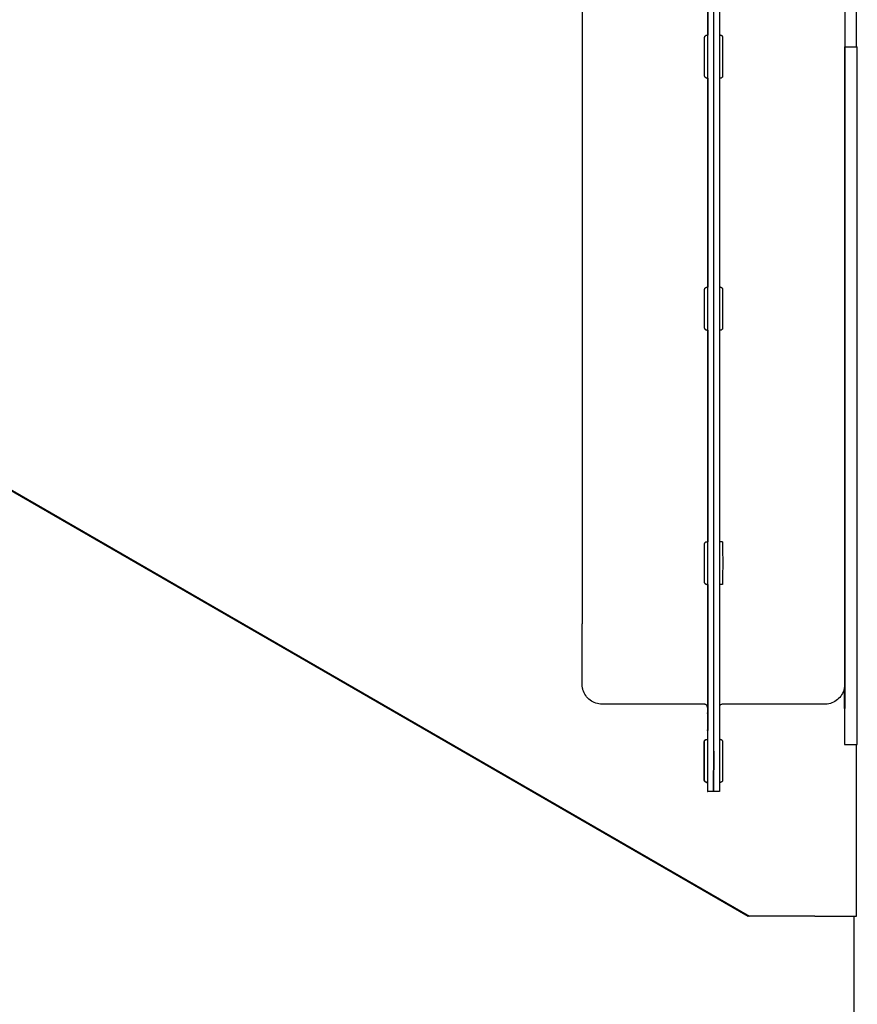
# Model space of a CAD drawing. Extents: x 0 to 796, y 0 to 496.
# Tile 225 of 242: x 728.6 to 732.51, y 286.31 to 290.9. Entities that reach past the tile are written whole.
import ezdxf

# ---------------------------------------------------------------- set-up
doc = ezdxf.new("R2010")
doc.units = 0
doc.header["$LTSCALE"] = 12
doc.header["$MEASUREMENT"] = 0
doc.layers.add('X', color=1, linetype='CONTINUOUS')

msp = doc.modelspace()

# ---------------------------------------------------------------- linework, layer by layer
at = {"layer": 'X'}
for p, q in [((732.50864, 290.7739), (732.50864, 297.96823)), ((731.81527, 287.4874), (731.81527, 292.7924)), ((731.84227, 287.4874), (731.84227, 292.7924)), ((731.84227, 287.4874), (731.84227, 292.7924)), ((731.86927, 292.7924), (731.86927, 287.4874)), ((731.22841, 292.1984), (731.22841, 288.0814)), ((732.45395, 292.1984), (732.45395, 288.0814)), ((731.81509, 291.8149), (731.81509, 290.8279)), ((731.81018, 290.8279), (731.81518, 290.8279)), ((731.87418, 290.8279), (731.86927, 290.8279)), ((732.45434, 290.7739), (732.45395, 290.7739)), ((732.45434, 287.5189), (732.45434, 290.7739)), ((732.45434, 290.7739), (732.51234, 290.7739)), ((732.51234, 287.5189), (732.51234, 290.7739)), ((731.81018, 290.6279), (731.81518, 290.6279)), ((731.81509, 290.6279), (731.81509, 289.6519)), ((731.87418, 290.6279), (731.86927, 290.6279)), ((732.45401, 290.3366), (732.45405, 290.33665)), ((732.45404, 290.2814), (732.45399, 290.2814)), ((732.45401, 290.2262), (732.45405, 290.22615)), ((731.81018, 289.6519), (731.81518, 289.6519)), ((731.87418, 289.6519), (731.86927, 289.6519)), ((727.0027, 289.60498), (732.0027, 286.71823)), ((727.00279, 289.60498), (732.00279, 286.71823)), ((727.00868, 289.60498), (732.00868, 286.71823)), ((727.00877, 289.60498), (732.00877, 286.71823)), ((731.81018, 289.4519), (731.81518, 289.4519)), ((731.81509, 289.4519), (731.81509, 288.4649)), ((731.87418, 289.4519), (731.86927, 289.4519)), ((731.81018, 288.4649), (731.81518, 288.4649)), ((731.88418, 288.4649), (731.86927, 288.4649)), ((731.81018, 288.2649), (731.81518, 288.2649)), ((731.81509, 288.2649), (731.81509, 287.58413)), ((731.88418, 288.2649), (731.86927, 288.2649)), ((732.45401, 287.8166), (732.45405, 287.81665)), ((732.45202, 287.78213), (732.45202, 287.5189)), ((732.45236, 287.7614), (732.45232, 287.7614)), ((732.45404, 287.7614), (732.45399, 287.7614)), ((731.32351, 287.7064), (731.32234, 287.7064)), ((731.79976, 287.7064), (731.32351, 287.7064)), ((731.81308, 287.69527), (731.81308, 287.54201)), ((731.81332, 287.69424), (731.81332, 287.66661)), ((732.36001, 287.7064), (731.88376, 287.7064)), ((732.45234, 287.7062), (732.45238, 287.70614)), ((732.45401, 287.7062), (732.45405, 287.70615)), ((731.80865, 287.54201), (731.8097, 287.54201)), ((731.8097, 287.54201), (731.8147, 287.54201)), ((731.8737, 287.54201), (731.86927, 287.54201)), ((732.45202, 287.5189), (732.45434, 287.5189)), ((732.45434, 287.5189), (732.51234, 287.5189)), ((732.50864, 286.71823), (732.50864, 287.5189)), ((731.80865, 287.34201), (731.8097, 287.34201)), ((731.8097, 287.34201), (731.8147, 287.34201)), ((731.8737, 287.34201), (731.86923, 287.34201)), ((731.81321, 287.2999), (731.81515, 287.2999)), ((731.84215, 287.2999), (731.81515, 287.2999)), ((731.86915, 287.2999), (731.84215, 287.2999)), ((732.0027, 286.71823), (732.00279, 286.71823)), ((732.00868, 286.71823), (732.00279, 286.71823)), ((732.00877, 286.71823), (732.00868, 286.71823)), ((732.31427, 286.71823), (732.00877, 286.71823)), ((732.31427, 286.71823), (732.50864, 286.71823)), ((732.49774, 283.07293), (732.49774, 286.71823))]:
    msp.add_line(p, q, dxfattribs=at)
for centre, major_axis, ratio, start_param, end_param in [((731.81518, 290.7279), (0, -0.1), 0.0006637, 0, 3.1415927), ((732.45401, 290.2814), (0, -0.03608), 0.0006637, -2.6179939, -1.5707963), ((732.45401, 290.2814), (0, 0.03608), 0.0006637, -0.5235988, 0.5235988), ((732.45401, 290.2814), (0, 0.03608), 0.0006637, -1.5707963, -0.5235988), ((732.45401, 290.28984), (0, 0.05194), 0.0006714, -1.7341023, -0.9715227), ((732.45401, 290.2814), (0, -0.03608), 0.0006637, -1.5707963, -0.5235988), ((732.45401, 290.2814), (0, -0.03608), 0.0006637, -0.5235988, 0.5235988), ((732.45401, 290.2814), (0, 0.03608), 0.0006637, -2.6179939, -1.5707963), ((732.45401, 290.2814), (0, 0.0487), 0.0006637, -2.3561945, -1.5707963), ((731.81518, 289.5519), (0, -0.1), 0.0006637, 0, 3.1415927), ((731.81518, 288.3649), (0, -0.1), 0.0006637, 0, 3.1415927), ((732.45234, 287.7614), (0, -0.075), 0.0006637, -1.8716251, 1.8791627), ((732.45234, 287.7614), (0, -0.03608), 0.0006637, -2.2393157, -1.5707963), ((732.45234, 287.7614), (0, 0.03608), 0.0006637, -1.5707963, -0.8947493), ((732.45234, 287.76984), (0, 0.05194), 0.0006714, -1.7341023, -1.2936938), ((732.45401, 287.7614), (0, -0.03608), 0.0006637, -2.6179939, -1.5707963), ((732.45401, 287.7614), (0, 0.03608), 0.0006637, -0.5235988, 0.5235988), ((732.45401, 287.7614), (0, 0.03608), 0.0006637, -1.5707963, -0.5235988), ((732.45401, 287.76984), (0, 0.05194), 0.0006714, -1.7341023, -0.9715227), ((732.45234, 287.7614), (0, -0.03608), 0.0006637, -1.5707963, -0.5235988), ((732.45234, 287.7614), (0, -0.03608), 0.0006637, -0.5235988, 0.5235988), ((732.45234, 287.7614), (0, 0.03608), 0.0006637, -2.6179939, -1.5707963), ((732.45234, 287.7614), (0, 0.0487), 0.0006637, -2.3561945, -1.5707963), ((732.45401, 287.7614), (0, -0.03608), 0.0006637, -1.5707963, -0.5235988), ((732.45401, 287.7614), (0, -0.03608), 0.0006637, -0.5235988, 0.5235988), ((732.45401, 287.7614), (0, 0.03608), 0.0006637, -2.6179939, -1.5707963), ((732.45401, 287.7614), (0, 0.0487), 0.0006637, -2.3561945, -1.5707963), ((731.8147, 287.44201), (0, -0.1), 0.0006637, 0, 3.1415927), ((731.81515, 287.4874), (0, -0.1875), 0.0006637, 0, 1.5707963), ((731.84215, 287.4874), (0, -0.1875), 0.0006637, 0, 1.5707963), ((731.81321, 287.4874), (0, -0.1875), 0.0006637, -0.6834426, 0)]:
    msp.add_ellipse(centre, major_axis=major_axis, ratio=ratio, start_param=start_param, end_param=end_param, dxfattribs=at)
for centre in [(732.45401, 290.2814), (732.45401, 287.7614)]:
    msp.add_ellipse(centre, major_axis=(0, 0.075), ratio=0.0006637, dxfattribs=at)
at = {"layer": 'X', "extrusion": (0, 0, -1)}
for centre, major_axis, ratio, start_param, end_param in [((732.45401, 290.2814), (0, -0.0552), 0.0006637, -0.0326431, 3.9596339), ((731.88418, 288.3649), (0, 0.1), 0.0006637, 0, 3.1415927), ((732.45401, 287.7614), (0, -0.0552), 0.0006637, -0.0326431, 3.9596339), ((732.45234, 287.7614), (0, -0.0552), 0.0006637, -0.0326431, 1.9863345), ((731.82332, 287.66662), (-0.00707, -0.00707), 0.9993365, 0.1811392, 0.78573), ((731.82503, 287.66662), (-0.00707, 0.00707), 0.9993365, -0.889762, -0.78573), ((731.82327, 287.58412), (-0.00707, -0.00707), 0.9993365, 0.78573, 1.3985689), ((731.84215, 287.4874), (0, -0.1875), 0.0006637, -1.5707963, 0), ((731.86915, 287.4874), (0, -0.1875), 0.0006637, -1.5707963, 0)]:
    msp.add_ellipse(centre, major_axis=major_axis, ratio=ratio, start_param=start_param, end_param=end_param, dxfattribs=at)
at = {"layer": 'X'}
for points, knots in [([(731.81018, 290.6279), (731.8091, 290.6279), (731.808, 290.62808), (731.80597, 290.62877), (731.80501, 290.62927), (731.80331, 290.63055), (731.80256, 290.63134), (731.80135, 290.63309), (731.80088, 290.63407), (731.80044, 290.63557), (731.80033, 290.63609), (731.80025, 290.63668), (731.80024, 290.63679), (731.80022, 290.63697), (731.80022, 290.63705), (731.8002, 290.63721), (731.8002, 290.63728), (731.80019, 290.6374), (731.80019, 290.63745), (731.80019, 290.63755), (731.80019, 290.63759), (731.80018, 290.63771), (731.80018, 290.63775), (731.80018, 290.63793), (731.80018, 290.63803), (731.80017, 290.63861), (731.80017, 290.63934), (731.80016, 290.64284), (731.80015, 290.64705), (731.80014, 290.65796), (731.80014, 290.66459), (731.80013, 290.6796), (731.80013, 290.68816), (731.80012, 290.70614), (731.80012, 290.71577), (731.80012, 290.73489), (731.80012, 290.74461), (731.80013, 290.76292), (731.80013, 290.77174), (731.80014, 290.7874), (731.80014, 290.79443), (731.80015, 290.80584), (731.80016, 290.81036), (731.80017, 290.81486), (731.80017, 290.816), (731.80017, 290.81721), (731.80018, 290.81753), (731.80018, 290.81786), (731.80018, 290.81794), (731.80018, 290.81811), (731.80018, 290.81816), (731.80019, 290.81835), (731.80019, 290.81843), (731.80021, 290.81861), (731.80021, 290.81867), (731.80022, 290.81884), (731.80024, 290.81894), (731.80026, 290.81918), (731.80028, 290.81932), (731.80034, 290.81969), (731.80039, 290.81993), (731.80056, 290.82068), (731.80072, 290.82119), (731.80127, 290.82254), (731.80176, 290.82337), (731.80299, 290.82493), (731.8038, 290.82567), (731.80557, 290.82683), (731.80656, 290.82728), (731.80843, 290.82778), (731.80931, 290.8279), (731.81018, 290.8279)], [0, 0, 0, 0, 0.0032486, 0.0032486, 0.00643285, 0.00643285, 0.00961936, 0.00961936, 0.01280483, 0.01280483, 0.01433865, 0.01433865, 0.01470055, 0.01470055, 0.01497508, 0.01497508, 0.015358, 0.015358, 0.01574559, 0.01574559, 0.01638728, 0.01638728, 0.01787645, 0.01787645, 0.02233828, 0.02233828, 0.0357554, 0.0357554, 0.06656858, 0.06656858, 0.09527037, 0.09527037, 0.12396237, 0.12396237, 0.15264596, 0.15264596, 0.18132771, 0.18132771, 0.21000935, 0.21000935, 0.23869251, 0.23869251, 0.26738153, 0.26738153, 0.28160767, 0.28160767, 0.2896423, 0.2896423, 0.29329699, 0.29329699, 0.29467008, 0.29467008, 0.29527833, 0.29527833, 0.29555957, 0.29555957, 0.29592335, 0.29592335, 0.29634867, 0.29634867, 0.29709385, 0.29709385, 0.29867165, 0.29867165, 0.3014837, 0.3014837, 0.30466086, 0.30466086, 0.3078469, 0.3078469, 0.31046519, 0.31046519, 0.31046519, 0.31046519]), ([(731.87418, 290.8279), (731.87526, 290.8279), (731.87636, 290.82772), (731.87839, 290.82703), (731.87935, 290.82652), (731.88105, 290.82524), (731.8818, 290.82446), (731.88301, 290.82271), (731.88348, 290.82173), (731.88392, 290.82022), (731.88403, 290.81971), (731.88411, 290.81911), (731.88412, 290.819), (731.88414, 290.81882), (731.88415, 290.81875), (731.88416, 290.81859), (731.88416, 290.81851), (731.88417, 290.81839), (731.88417, 290.81834), (731.88418, 290.81824), (731.88418, 290.8182), (731.88418, 290.81808), (731.88418, 290.81804), (731.88418, 290.81787), (731.88419, 290.81776), (731.88419, 290.81718), (731.88419, 290.81645), (731.8842, 290.81296), (731.88421, 290.80875), (731.88422, 290.79784), (731.88422, 290.79121), (731.88423, 290.7762), (731.88424, 290.76763), (731.88424, 290.74966), (731.88424, 290.74002), (731.88424, 290.72091), (731.88424, 290.71119), (731.88424, 290.69287), (731.88423, 290.68405), (731.88423, 290.66839), (731.88422, 290.66137), (731.88421, 290.64995), (731.88421, 290.64543), (731.8842, 290.64093), (731.88419, 290.63979), (731.88419, 290.63858), (731.88419, 290.63827), (731.88418, 290.63793), (731.88418, 290.63786), (731.88418, 290.63768), (731.88418, 290.63763), (731.88417, 290.63744), (731.88417, 290.63736), (731.88416, 290.63719), (731.88415, 290.63712), (731.88414, 290.63696), (731.88413, 290.63685), (731.8841, 290.63661), (731.88408, 290.63648), (731.88402, 290.6361), (731.88397, 290.63586), (731.8838, 290.63511), (731.88364, 290.63461), (731.88309, 290.63325), (731.88261, 290.63243), (731.88137, 290.63086), (731.88057, 290.63013), (731.8788, 290.62896), (731.8778, 290.62852), (731.87593, 290.62801), (731.87505, 290.6279), (731.87418, 290.6279)], [0, 0, 0, 0, 0.0032486, 0.0032486, 0.00643285, 0.00643285, 0.00961936, 0.00961936, 0.01280483, 0.01280483, 0.01433865, 0.01433865, 0.01470055, 0.01470055, 0.01497508, 0.01497508, 0.015358, 0.015358, 0.01574559, 0.01574559, 0.01638728, 0.01638728, 0.01787645, 0.01787645, 0.02233828, 0.02233828, 0.0357554, 0.0357554, 0.06656858, 0.06656858, 0.09527037, 0.09527037, 0.12396237, 0.12396237, 0.15264596, 0.15264596, 0.18132771, 0.18132771, 0.21000935, 0.21000935, 0.23869251, 0.23869251, 0.26738153, 0.26738153, 0.28160767, 0.28160767, 0.2896423, 0.2896423, 0.29329699, 0.29329699, 0.29467008, 0.29467008, 0.29527833, 0.29527833, 0.29555957, 0.29555957, 0.29592335, 0.29592335, 0.29634867, 0.29634867, 0.29709385, 0.29709385, 0.29867165, 0.29867165, 0.3014837, 0.3014837, 0.30466086, 0.30466086, 0.3078469, 0.3078469, 0.31046519, 0.31046519, 0.31046519, 0.31046519]), ([(732.45401, 290.22623), (732.45402, 290.22693), (732.45402, 290.22806), (732.45402, 290.23103), (732.45403, 290.23282), (732.45403, 290.23929), (732.45403, 290.24398), (732.45403, 290.24696)], [-0.055710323, -0.055710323, -0.055710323, -0.055710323, -0.041326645, -0.041326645, -0.027835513, -0.027835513, -0.000001, -0.000001, -0.000001, -0.000001]), ([(731.81018, 289.4519), (731.8091, 289.4519), (731.808, 289.45208), (731.80597, 289.45277), (731.80501, 289.45327), (731.80331, 289.45455), (731.80256, 289.45534), (731.80135, 289.45709), (731.80088, 289.45807), (731.80044, 289.45957), (731.80033, 289.46009), (731.80025, 289.46068), (731.80024, 289.46079), (731.80022, 289.46097), (731.80022, 289.46105), (731.8002, 289.46121), (731.8002, 289.46128), (731.80019, 289.4614), (731.80019, 289.46145), (731.80019, 289.46155), (731.80019, 289.46159), (731.80018, 289.46171), (731.80018, 289.46175), (731.80018, 289.46193), (731.80018, 289.46203), (731.80017, 289.46261), (731.80017, 289.46334), (731.80016, 289.46684), (731.80015, 289.47105), (731.80014, 289.48196), (731.80014, 289.48859), (731.80013, 289.5036), (731.80013, 289.51216), (731.80012, 289.53014), (731.80012, 289.53977), (731.80012, 289.55889), (731.80012, 289.56861), (731.80013, 289.58692), (731.80013, 289.59574), (731.80014, 289.6114), (731.80014, 289.61843), (731.80015, 289.62984), (731.80016, 289.63436), (731.80017, 289.63886), (731.80017, 289.64), (731.80017, 289.64121), (731.80018, 289.64153), (731.80018, 289.64186), (731.80018, 289.64194), (731.80018, 289.64211), (731.80018, 289.64216), (731.80019, 289.64235), (731.80019, 289.64243), (731.80021, 289.64261), (731.80021, 289.64267), (731.80022, 289.64284), (731.80024, 289.64294), (731.80026, 289.64318), (731.80028, 289.64332), (731.80034, 289.64369), (731.80039, 289.64393), (731.80056, 289.64468), (731.80072, 289.64519), (731.80127, 289.64654), (731.80176, 289.64737), (731.80299, 289.64893), (731.8038, 289.64967), (731.80557, 289.65083), (731.80656, 289.65128), (731.80843, 289.65178), (731.80931, 289.6519), (731.81018, 289.6519)], [0, 0, 0, 0, 0.0032486, 0.0032486, 0.00643285, 0.00643285, 0.00961936, 0.00961936, 0.01280483, 0.01280483, 0.01433865, 0.01433865, 0.01470055, 0.01470055, 0.01497508, 0.01497508, 0.015358, 0.015358, 0.01574559, 0.01574559, 0.01638728, 0.01638728, 0.01787645, 0.01787645, 0.02233828, 0.02233828, 0.0357554, 0.0357554, 0.06656858, 0.06656858, 0.09527037, 0.09527037, 0.12396237, 0.12396237, 0.15264596, 0.15264596, 0.18132771, 0.18132771, 0.21000935, 0.21000935, 0.23869251, 0.23869251, 0.26738153, 0.26738153, 0.28160767, 0.28160767, 0.2896423, 0.2896423, 0.29329699, 0.29329699, 0.29467008, 0.29467008, 0.29527833, 0.29527833, 0.29555957, 0.29555957, 0.29592335, 0.29592335, 0.29634867, 0.29634867, 0.29709385, 0.29709385, 0.29867165, 0.29867165, 0.3014837, 0.3014837, 0.30466086, 0.30466086, 0.3078469, 0.3078469, 0.31046519, 0.31046519, 0.31046519, 0.31046519]), ([(731.87418, 289.6519), (731.87526, 289.6519), (731.87636, 289.65172), (731.87839, 289.65103), (731.87935, 289.65052), (731.88105, 289.64924), (731.8818, 289.64846), (731.88301, 289.64671), (731.88348, 289.64573), (731.88392, 289.64422), (731.88403, 289.64371), (731.88411, 289.64311), (731.88412, 289.643), (731.88414, 289.64282), (731.88415, 289.64275), (731.88416, 289.64259), (731.88416, 289.64251), (731.88417, 289.64239), (731.88417, 289.64234), (731.88418, 289.64224), (731.88418, 289.6422), (731.88418, 289.64208), (731.88418, 289.64204), (731.88418, 289.64187), (731.88419, 289.64176), (731.88419, 289.64118), (731.88419, 289.64045), (731.8842, 289.63696), (731.88421, 289.63275), (731.88422, 289.62184), (731.88422, 289.61521), (731.88423, 289.6002), (731.88424, 289.59163), (731.88424, 289.57366), (731.88424, 289.56402), (731.88424, 289.54491), (731.88424, 289.53519), (731.88424, 289.51687), (731.88423, 289.50805), (731.88423, 289.49239), (731.88422, 289.48537), (731.88421, 289.47395), (731.88421, 289.46943), (731.8842, 289.46493), (731.88419, 289.46379), (731.88419, 289.46258), (731.88419, 289.46227), (731.88418, 289.46193), (731.88418, 289.46186), (731.88418, 289.46168), (731.88418, 289.46163), (731.88417, 289.46144), (731.88417, 289.46136), (731.88416, 289.46119), (731.88415, 289.46112), (731.88414, 289.46096), (731.88413, 289.46085), (731.8841, 289.46061), (731.88408, 289.46048), (731.88402, 289.4601), (731.88397, 289.45986), (731.8838, 289.45911), (731.88364, 289.45861), (731.88309, 289.45725), (731.88261, 289.45643), (731.88137, 289.45486), (731.88057, 289.45413), (731.8788, 289.45296), (731.8778, 289.45252), (731.87593, 289.45201), (731.87505, 289.4519), (731.87418, 289.4519)], [0, 0, 0, 0, 0.0032486, 0.0032486, 0.00643285, 0.00643285, 0.00961936, 0.00961936, 0.01280483, 0.01280483, 0.01433865, 0.01433865, 0.01470055, 0.01470055, 0.01497508, 0.01497508, 0.015358, 0.015358, 0.01574559, 0.01574559, 0.01638728, 0.01638728, 0.01787645, 0.01787645, 0.02233828, 0.02233828, 0.0357554, 0.0357554, 0.06656858, 0.06656858, 0.09527037, 0.09527037, 0.12396237, 0.12396237, 0.15264596, 0.15264596, 0.18132771, 0.18132771, 0.21000935, 0.21000935, 0.23869251, 0.23869251, 0.26738153, 0.26738153, 0.28160767, 0.28160767, 0.2896423, 0.2896423, 0.29329699, 0.29329699, 0.29467008, 0.29467008, 0.29527833, 0.29527833, 0.29555957, 0.29555957, 0.29592335, 0.29592335, 0.29634867, 0.29634867, 0.29709385, 0.29709385, 0.29867165, 0.29867165, 0.3014837, 0.3014837, 0.30466086, 0.30466086, 0.3078469, 0.3078469, 0.31046519, 0.31046519, 0.31046519, 0.31046519]), ([(731.81018, 288.2649), (731.8091, 288.2649), (731.808, 288.26508), (731.80597, 288.26577), (731.80501, 288.26627), (731.80331, 288.26755), (731.80256, 288.26834), (731.80135, 288.27009), (731.80088, 288.27107), (731.80044, 288.27257), (731.80033, 288.27309), (731.80025, 288.27368), (731.80024, 288.27379), (731.80022, 288.27397), (731.80022, 288.27405), (731.8002, 288.27421), (731.8002, 288.27428), (731.80019, 288.2744), (731.80019, 288.27445), (731.80019, 288.27455), (731.80019, 288.27459), (731.80018, 288.27471), (731.80018, 288.27475), (731.80018, 288.27493), (731.80018, 288.27503), (731.80017, 288.27561), (731.80017, 288.27634), (731.80016, 288.27984), (731.80015, 288.28405), (731.80014, 288.29496), (731.80014, 288.30159), (731.80013, 288.3166), (731.80013, 288.32516), (731.80012, 288.34314), (731.80012, 288.35277), (731.80012, 288.37189), (731.80012, 288.38161), (731.80013, 288.39992), (731.80013, 288.40874), (731.80014, 288.4244), (731.80014, 288.43143), (731.80015, 288.44284), (731.80016, 288.44736), (731.80017, 288.45186), (731.80017, 288.453), (731.80017, 288.45421), (731.80018, 288.45453), (731.80018, 288.45486), (731.80018, 288.45494), (731.80018, 288.45511), (731.80018, 288.45516), (731.80019, 288.45535), (731.80019, 288.45543), (731.80021, 288.45561), (731.80021, 288.45567), (731.80022, 288.45584), (731.80024, 288.45594), (731.80026, 288.45618), (731.80028, 288.45632), (731.80034, 288.45669), (731.80039, 288.45693), (731.80056, 288.45768), (731.80072, 288.45819), (731.80127, 288.45954), (731.80176, 288.46037), (731.80299, 288.46193), (731.8038, 288.46267), (731.80557, 288.46383), (731.80656, 288.46428), (731.80843, 288.46478), (731.80931, 288.4649), (731.81018, 288.4649)], [0, 0, 0, 0, 0.0032486, 0.0032486, 0.00643285, 0.00643285, 0.00961936, 0.00961936, 0.01280483, 0.01280483, 0.01433865, 0.01433865, 0.01470055, 0.01470055, 0.01497508, 0.01497508, 0.015358, 0.015358, 0.01574559, 0.01574559, 0.01638728, 0.01638728, 0.01787645, 0.01787645, 0.02233828, 0.02233828, 0.0357554, 0.0357554, 0.06656858, 0.06656858, 0.09527037, 0.09527037, 0.12396237, 0.12396237, 0.15264596, 0.15264596, 0.18132771, 0.18132771, 0.21000935, 0.21000935, 0.23869251, 0.23869251, 0.26738153, 0.26738153, 0.28160767, 0.28160767, 0.2896423, 0.2896423, 0.29329699, 0.29329699, 0.29467008, 0.29467008, 0.29527833, 0.29527833, 0.29555957, 0.29555957, 0.29592335, 0.29592335, 0.29634867, 0.29634867, 0.29709385, 0.29709385, 0.29867165, 0.29867165, 0.3014837, 0.3014837, 0.30466086, 0.30466086, 0.3078469, 0.3078469, 0.31046519, 0.31046519, 0.31046519, 0.31046519]), ([(731.32234, 287.7064), (731.31221, 287.7064), (731.30194, 287.70808), (731.28291, 287.71451), (731.27389, 287.71928), (731.25799, 287.73125), (731.25091, 287.73862), (731.23958, 287.75499), (731.23518, 287.76421), (731.231, 287.77848), (731.22998, 287.78333), (731.22912, 287.79004), (731.22893, 287.79195), (731.22878, 287.79418), (731.22875, 287.79465), (731.22871, 287.79544), (731.22869, 287.79577), (731.22866, 287.79654), (731.22864, 287.79693), (731.22862, 287.79758), (731.22862, 287.79784), (731.2286, 287.79842), (731.2286, 287.79867), (731.22859, 287.79941), (731.22859, 287.79974), (731.22857, 287.80117), (731.22857, 287.80239), (731.22854, 287.80929), (731.22852, 287.81871), (731.22849, 287.84618), (731.22847, 287.86508), (731.22844, 287.90889), (731.22843, 287.9342), (731.22841, 287.98828), (731.22841, 288.01774), (731.22841, 288.05868), (731.22841, 288.07005), (731.22841, 288.0814)], [0, 0, 0, 0, 0.03040307, 0.03040307, 0.06025632, 0.06025632, 0.09012927, 0.09012927, 0.12000056, 0.12000056, 0.13474453, 0.13474453, 0.14043154, 0.14043154, 0.14200807, 0.14200807, 0.14329104, 0.14329104, 0.14531335, 0.14531335, 0.1475038, 0.1475038, 0.15127998, 0.15127998, 0.16072178, 0.16072178, 0.18903506, 0.18903506, 0.27488733, 0.27488733, 0.36670105, 0.36670105, 0.45645467, 0.45645467, 0.54614328, 0.54614328, 0.58018582, 0.58018582, 0.58018582, 0.58018582]), ([(732.45395, 288.0814), (732.45395, 288.05098), (732.45395, 288.02017), (732.45393, 287.96306), (732.45392, 287.93597), (732.4539, 287.88824), (732.45389, 287.867), (732.45385, 287.83296), (732.45383, 287.81974), (732.45381, 287.80704), (732.4538, 287.80396), (732.45378, 287.80076), (732.45378, 287.80023), (732.45375, 287.79853), (732.45375, 287.79817), (732.45372, 287.7972), (732.45371, 287.79693), (732.45368, 287.79615), (732.45365, 287.79557), (732.45355, 287.79362), (732.45343, 287.79208), (732.45312, 287.7891), (732.45293, 287.78761), (732.45208, 287.78194), (732.45115, 287.77776), (732.44753, 287.76545), (732.44393, 287.75749), (732.43406, 287.7418), (732.42731, 287.73413), (732.41194, 287.72146), (732.40313, 287.71631), (732.38455, 287.70912), (732.37456, 287.707), (732.36309, 287.70644), (732.36155, 287.7064), (732.36001, 287.7064)], [0, 0, 0, 0, 0.09124748, 0.09124748, 0.18084844, 0.18084844, 0.27052512, 0.27052512, 0.36026364, 0.36026364, 0.40495402, 0.40495402, 0.42909917, 0.42909917, 0.43439136, 0.43439136, 0.43599987, 0.43599987, 0.43828937, 0.43828937, 0.44291359, 0.44291359, 0.4474246, 0.4474246, 0.4601998, 0.4601998, 0.48592535, 0.48592535, 0.5158118, 0.5158118, 0.54568121, 0.54568121, 0.57555354, 0.57555354, 0.58016105, 0.58016105, 0.58016105, 0.58016105]), ([(732.45234, 287.70623), (732.45234, 287.70693), (732.45235, 287.70806), (732.45235, 287.71103), (732.45235, 287.71282), (732.45236, 287.71929), (732.45236, 287.72398), (732.45236, 287.72696)], [-0.055710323, -0.055710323, -0.055710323, -0.055710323, -0.041326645, -0.041326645, -0.027835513, -0.027835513, -0.000001, -0.000001, -0.000001, -0.000001]), ([(732.45401, 287.70623), (732.45402, 287.70693), (732.45402, 287.70806), (732.45402, 287.71103), (732.45403, 287.71282), (732.45403, 287.71929), (732.45403, 287.72398), (732.45403, 287.72696)], [-0.055710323, -0.055710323, -0.055710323, -0.055710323, -0.041326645, -0.041326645, -0.027835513, -0.027835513, -0.000001, -0.000001, -0.000001, -0.000001]), ([(731.81358, 287.6919), (731.81358, 287.6919), (731.81358, 287.69192), (731.81358, 287.69202), (731.81358, 287.69208), (731.81354, 287.69258), (731.81353, 287.69278), (731.81348, 287.69323), (731.81346, 287.69342), (731.81336, 287.69403), (731.81327, 287.69454), (731.8129, 287.69601), (731.81254, 287.69702), (731.81162, 287.6989), (731.81106, 287.6998), (731.80978, 287.70145), (731.80904, 287.70221), (731.80744, 287.70355), (731.80657, 287.70414), (731.80472, 287.70513), (731.80374, 287.70552), (731.8014, 287.7062), (731.79999, 287.7064), (731.79859, 287.7064)], [0.598882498, 0.598882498, 0.598882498, 0.598882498, 0.602321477, 0.602321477, 0.606644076, 0.606644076, 0.608222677, 0.608222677, 0.609010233, 0.609010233, 0.610610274, 0.610610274, 0.613771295, 0.613771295, 0.616909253, 0.616909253, 0.620046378, 0.620046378, 0.623183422, 0.623183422, 0.626320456, 0.626320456, 0.630508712, 0.630508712, 0.630508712, 0.630508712]), ([(731.88376, 287.7064), (731.88214, 287.7064), (731.8805, 287.70613), (731.87745, 287.7051), (731.87601, 287.70433), (731.87346, 287.70242), (731.87233, 287.70124), (731.87052, 287.69863), (731.86982, 287.69714), (731.86934, 287.69553), (731.86931, 287.6954), (731.86927, 287.69527)], [0, 0, 0, 0, 0.004869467, 0.004869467, 0.009647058, 0.009647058, 0.014427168, 0.014427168, 0.019194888, 0.019194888, 0.019600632, 0.019600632, 0.019600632, 0.019600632]), ([(731.80865, 287.34201), (731.80855, 287.34201), (731.80844, 287.34201), (731.80801, 287.34202), (731.80769, 287.34205), (731.80641, 287.34222), (731.80545, 287.34249), (731.80359, 287.34332), (731.80268, 287.34392), (731.80111, 287.34536), (731.80044, 287.34621), (731.7994, 287.34806), (731.79903, 287.34909), (731.79879, 287.35033), (731.79876, 287.35054), (731.79871, 287.3509), (731.7987, 287.35106), (731.79868, 287.3513), (731.79867, 287.3514), (731.79866, 287.35152), (731.79866, 287.35157), (731.79866, 287.35167), (731.79866, 287.35171), (731.79865, 287.35183), (731.79865, 287.35187), (731.79865, 287.35205), (731.79865, 287.35216), (731.79864, 287.35279), (731.79864, 287.35359), (731.79863, 287.35726), (731.79863, 287.36153), (731.79861, 287.37253), (731.79861, 287.37922), (731.7986, 287.39432), (731.7986, 287.40293), (731.79859, 287.42096), (731.79859, 287.4306), (731.79859, 287.44972), (731.79859, 287.45943), (731.7986, 287.4777), (731.7986, 287.48649), (731.79861, 287.50206), (731.79861, 287.50903), (731.79862, 287.52032), (731.79863, 287.52477), (731.79864, 287.52916), (731.79864, 287.53026), (731.79865, 287.5314), (731.79865, 287.53168), (731.79865, 287.532), (731.79865, 287.53206), (731.79865, 287.53224), (731.79866, 287.5323), (731.79866, 287.53249), (731.79867, 287.53256), (731.79868, 287.53271), (731.79868, 287.53277), (731.79869, 287.53293), (731.7987, 287.53303), (731.79873, 287.53327), (731.79875, 287.5334), (731.7988, 287.53376), (731.79885, 287.53399), (731.79901, 287.53471), (731.79916, 287.53519), (731.79967, 287.53651), (731.80013, 287.53732), (731.80133, 287.5389), (731.80211, 287.53965), (731.80386, 287.54085), (731.80484, 287.54131), (731.80676, 287.54187), (731.80771, 287.54201), (731.80865, 287.54201)], [0, 0, 0, 0, 0.00032059, 0.00032059, 0.00128334, 0.00128334, 0.00419942, 0.00419942, 0.00739511, 0.00739511, 0.01058113, 0.01058113, 0.01376564, 0.01376564, 0.01441126, 0.01441126, 0.01492914, 0.01492914, 0.01538304, 0.01538304, 0.01576706, 0.01576706, 0.01643101, 0.01643101, 0.01798892, 0.01798892, 0.02265714, 0.02265714, 0.03669875, 0.03669875, 0.06729365, 0.06729365, 0.09599504, 0.09599504, 0.12468662, 0.12468662, 0.15337013, 0.15337013, 0.18205186, 0.18205186, 0.21073352, 0.21073352, 0.23941675, 0.23941675, 0.26810605, 0.26810605, 0.28233365, 0.28233365, 0.28997297, 0.28997297, 0.29345502, 0.29345502, 0.29476401, 0.29476401, 0.29527341, 0.29527341, 0.29554045, 0.29554045, 0.29590581, 0.29590581, 0.29632057, 0.29632057, 0.29703426, 0.29703426, 0.29853658, 0.29853658, 0.30128791, 0.30128791, 0.30446166, 0.30446166, 0.30764764, 0.30764764, 0.3104696, 0.3104696, 0.3104696, 0.3104696]), ([(731.8097, 287.34201), (731.8096, 287.34201), (731.80949, 287.34201), (731.80906, 287.34202), (731.80874, 287.34205), (731.80746, 287.34222), (731.8065, 287.34249), (731.80464, 287.34332), (731.80373, 287.34392), (731.80216, 287.34536), (731.80149, 287.34621), (731.80045, 287.34806), (731.80008, 287.34909), (731.79984, 287.35033), (731.79981, 287.35054), (731.79976, 287.3509), (731.79975, 287.35106), (731.79973, 287.3513), (731.79972, 287.3514), (731.79971, 287.35152), (731.79971, 287.35157), (731.79971, 287.35167), (731.79971, 287.35171), (731.7997, 287.35183), (731.7997, 287.35187), (731.7997, 287.35205), (731.7997, 287.35216), (731.79969, 287.35279), (731.79969, 287.35359), (731.79968, 287.35726), (731.79968, 287.36153), (731.79966, 287.37253), (731.79966, 287.37922), (731.79965, 287.39432), (731.79965, 287.40293), (731.79964, 287.42096), (731.79964, 287.4306), (731.79964, 287.44972), (731.79964, 287.45943), (731.79965, 287.4777), (731.79965, 287.48649), (731.79966, 287.50206), (731.79966, 287.50903), (731.79967, 287.52032), (731.79968, 287.52477), (731.79969, 287.52916), (731.79969, 287.53026), (731.7997, 287.5314), (731.7997, 287.53168), (731.7997, 287.532), (731.7997, 287.53206), (731.7997, 287.53224), (731.79971, 287.5323), (731.79971, 287.53249), (731.79972, 287.53256), (731.79973, 287.53271), (731.79973, 287.53277), (731.79974, 287.53293), (731.79975, 287.53303), (731.79978, 287.53327), (731.7998, 287.5334), (731.79985, 287.53376), (731.7999, 287.53399), (731.80006, 287.53471), (731.80021, 287.53519), (731.80072, 287.53651), (731.80118, 287.53732), (731.80238, 287.5389), (731.80316, 287.53965), (731.80491, 287.54085), (731.80589, 287.54131), (731.80781, 287.54187), (731.80876, 287.54201), (731.8097, 287.54201)], [0, 0, 0, 0, 0.00032059, 0.00032059, 0.00128334, 0.00128334, 0.00419942, 0.00419942, 0.00739511, 0.00739511, 0.01058113, 0.01058113, 0.01376564, 0.01376564, 0.01441126, 0.01441126, 0.01492914, 0.01492914, 0.01538304, 0.01538304, 0.01576706, 0.01576706, 0.01643101, 0.01643101, 0.01798892, 0.01798892, 0.02265714, 0.02265714, 0.03669875, 0.03669875, 0.06729365, 0.06729365, 0.09599504, 0.09599504, 0.12468662, 0.12468662, 0.15337013, 0.15337013, 0.18205186, 0.18205186, 0.21073352, 0.21073352, 0.23941675, 0.23941675, 0.26810605, 0.26810605, 0.28233365, 0.28233365, 0.28997297, 0.28997297, 0.29345502, 0.29345502, 0.29476401, 0.29476401, 0.29527341, 0.29527341, 0.29554045, 0.29554045, 0.29590581, 0.29590581, 0.29632057, 0.29632057, 0.29703426, 0.29703426, 0.29853658, 0.29853658, 0.30128791, 0.30128791, 0.30446166, 0.30446166, 0.30764764, 0.30764764, 0.3104696, 0.3104696, 0.3104696, 0.3104696]), ([(731.8737, 287.54201), (731.87479, 287.54201), (731.87588, 287.54183), (731.87791, 287.54114), (731.87888, 287.54063), (731.88057, 287.53935), (731.88133, 287.53857), (731.88253, 287.53682), (731.883, 287.53584), (731.88344, 287.53433), (731.88355, 287.53382), (731.88363, 287.53323), (731.88364, 287.53311), (731.88366, 287.53293), (731.88367, 287.53286), (731.88368, 287.5327), (731.88368, 287.53262), (731.88369, 287.5325), (731.88369, 287.53246), (731.8837, 287.53235), (731.8837, 287.53231), (731.8837, 287.5322), (731.8837, 287.53215), (731.88371, 287.53198), (731.88371, 287.53188), (731.88371, 287.53129), (731.88371, 287.53056), (731.88372, 287.52707), (731.88373, 287.52286), (731.88374, 287.51195), (731.88375, 287.50532), (731.88375, 287.49031), (731.88376, 287.48174), (731.88376, 287.46377), (731.88376, 287.45414), (731.88376, 287.43502), (731.88376, 287.4253), (731.88376, 287.40699), (731.88376, 287.39816), (731.88375, 287.38251), (731.88374, 287.37548), (731.88373, 287.36407), (731.88373, 287.35954), (731.88372, 287.35504), (731.88372, 287.35391), (731.88371, 287.3527), (731.88371, 287.35238), (731.88371, 287.35204), (731.8837, 287.35197), (731.8837, 287.35179), (731.8837, 287.35174), (731.88369, 287.35155), (731.88369, 287.35148), (731.88368, 287.3513), (731.88367, 287.35124), (731.88366, 287.35107), (731.88365, 287.35096), (731.88362, 287.35073), (731.8836, 287.35059), (731.88354, 287.35022), (731.8835, 287.34997), (731.88332, 287.34922), (731.88316, 287.34872), (731.88261, 287.34737), (731.88213, 287.34654), (731.88089, 287.34498), (731.88009, 287.34424), (731.87832, 287.34307), (731.87732, 287.34263), (731.87546, 287.34213), (731.87458, 287.34201), (731.8737, 287.34201)], [0, 0, 0, 0, 0.0032486, 0.0032486, 0.00643285, 0.00643285, 0.00961936, 0.00961936, 0.01280483, 0.01280483, 0.01433865, 0.01433865, 0.01470055, 0.01470055, 0.01497508, 0.01497508, 0.015358, 0.015358, 0.01574559, 0.01574559, 0.01638728, 0.01638728, 0.01787645, 0.01787645, 0.02233828, 0.02233828, 0.0357554, 0.0357554, 0.06656858, 0.06656858, 0.09527037, 0.09527037, 0.12396237, 0.12396237, 0.15264596, 0.15264596, 0.18132771, 0.18132771, 0.21000935, 0.21000935, 0.23869251, 0.23869251, 0.26738153, 0.26738153, 0.28160767, 0.28160767, 0.2896423, 0.2896423, 0.29329699, 0.29329699, 0.29467008, 0.29467008, 0.29527833, 0.29527833, 0.29555957, 0.29555957, 0.29592335, 0.29592335, 0.29634867, 0.29634867, 0.29709385, 0.29709385, 0.29867165, 0.29867165, 0.3014837, 0.3014837, 0.30466086, 0.30466086, 0.3078469, 0.3078469, 0.31046519, 0.31046519, 0.31046519, 0.31046519])]:
    msp.add_open_spline(points, degree=3, knots=knots, dxfattribs=at)
for points, weights in [([(732.45402, 290.31265), (732.45401, 290.31265), (732.454, 290.31265)], [1.58525802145, 1.58497680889, 1.58469494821]), ([(732.454, 290.31265), (732.45401, 290.31263), (732.45402, 290.31261)], [1.58469494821, 1.5849779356, 1.58526026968]), ([(732.45404, 290.28148), (732.45401, 290.28144), (732.45399, 290.2814)], [1.58582224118, 1.5852598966, 1.58469494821]), ([(732.45399, 290.2814), (732.45401, 290.28136), (732.45404, 290.28131)], [1.58469494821, 1.5852598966, 1.58582224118]), ([(732.45402, 290.25019), (732.45401, 290.25017), (732.454, 290.25015)], [1.58526026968, 1.5849779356, 1.58469494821]), ([(732.454, 290.25015), (732.45401, 290.25015), (732.45402, 290.25015)], [1.58469494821, 1.58497680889, 1.58525802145]), ([(732.45402, 287.79265), (732.45401, 287.79265), (732.454, 287.79265)], [1.58525802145, 1.58497680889, 1.58469494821]), ([(732.454, 287.79265), (732.45401, 287.79263), (732.45402, 287.79261)], [1.58469494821, 1.5849779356, 1.58526026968]), ([(732.45236, 287.76148), (732.45234, 287.76144), (732.45232, 287.7614)], [1.58582224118, 1.5852598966, 1.58469494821]), ([(732.45232, 287.7614), (732.45234, 287.76136), (732.45236, 287.76131)], [1.58469494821, 1.5852598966, 1.58582224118]), ([(732.45235, 287.73019), (732.45234, 287.73017), (732.45233, 287.73015)], [1.58526026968, 1.5849779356, 1.58469494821]), ([(732.45233, 287.73015), (732.45234, 287.73015), (732.45235, 287.73015)], [1.58469494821, 1.58497680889, 1.58525802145]), ([(732.45404, 287.76148), (732.45401, 287.76144), (732.45399, 287.7614)], [1.58582224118, 1.5852598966, 1.58469494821]), ([(732.45399, 287.7614), (732.45401, 287.76136), (732.45404, 287.76131)], [1.58469494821, 1.5852598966, 1.58582224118]), ([(732.45402, 287.73019), (732.45401, 287.73017), (732.454, 287.73015)], [1.58526026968, 1.5849779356, 1.58469494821]), ([(732.454, 287.73015), (732.45401, 287.73015), (732.45402, 287.73015)], [1.58469494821, 1.58497680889, 1.58525802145])]:
    msp.add_rational_spline(points, weights, degree=2, dxfattribs=at)
for points in [[(732.45404, 290.31914), (732.45404, 290.31913), (732.45405, 290.31913), (732.45406, 290.31913)], [(732.45406, 290.2468), (732.45405, 290.24686), (732.45404, 290.24691), (732.45403, 290.24696)], [(732.45406, 290.28122), (732.45406, 290.28128), (732.45405, 290.28134), (732.45404, 290.2814)], [(732.45405, 290.22616), (732.45403, 290.22618), (732.45402, 290.2262), (732.45401, 290.22623)], [(732.45404, 287.79914), (732.45404, 287.79913), (732.45405, 287.79913), (732.45406, 287.79913)], [(732.45239, 287.72678), (732.45238, 287.72684), (732.45237, 287.7269), (732.45236, 287.72696)], [(732.45239, 287.76118), (732.45239, 287.76125), (732.45238, 287.76133), (732.45237, 287.7614)], [(732.45406, 287.7268), (732.45405, 287.72686), (732.45404, 287.72691), (732.45403, 287.72696)], [(732.45406, 287.76122), (732.45406, 287.76128), (732.45405, 287.76134), (732.45404, 287.7614)], [(732.45238, 287.70616), (732.45236, 287.70618), (732.45235, 287.7062), (732.45234, 287.70623)], [(732.45405, 287.70616), (732.45403, 287.70618), (732.45402, 287.7062), (732.45401, 287.70623)]]:
    msp.add_open_spline(points, degree=3, dxfattribs=at)

doc.saveas('drawing.dxf')
